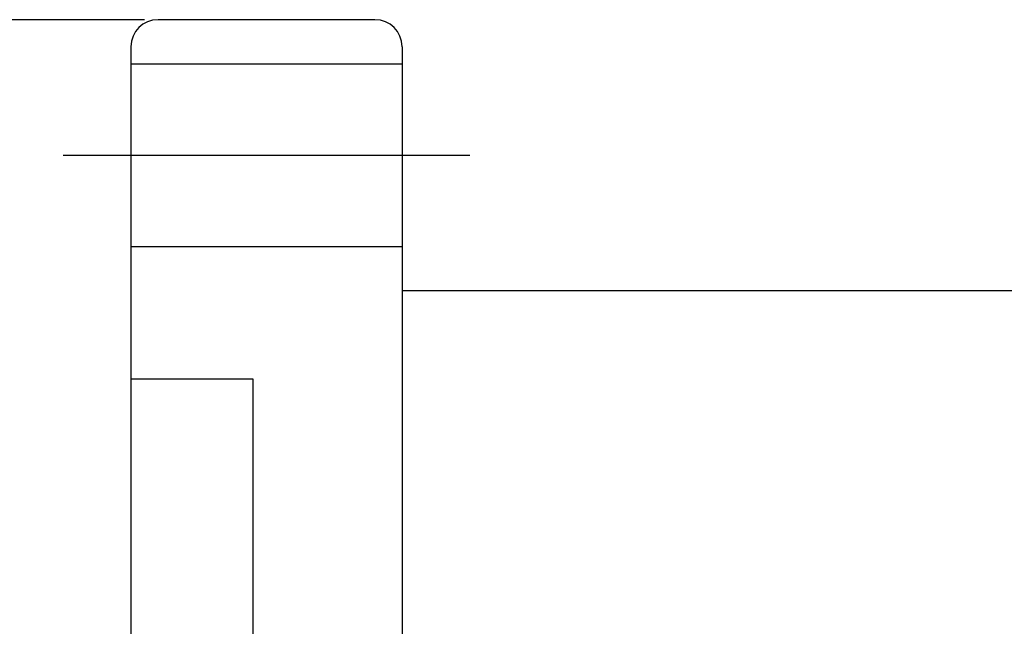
# Model space of a CAD drawing. Extents: x 3 to 2519, y -456 to 604.
# Tile 26 of 45: x 225 to 298, y 256 to 300. Entities that reach past the tile are written whole.
import ezdxf

# ---------------------------------------------------------------- set-up
doc = ezdxf.new("R2010")
doc.units = 0
doc.header["$MEASUREMENT"] = 0
doc.layers.add('DIM', color=4, linetype='CONTINUOUS')
doc.styles.add('CHN', font='SIMPLEX.shx', dxfattribs={"width": 0.7, "bigfont": 'CHINESET.shx'})
doc.dimstyles.new('CNS', dxfattribs={"dimscale": 0, "dimtxt": 4, "dimasz": 3, "dimexe": 1, "dimexo": 0.5, "dimgap": 1, "dimtad": 1, "dimdsep": 46, "dimtxsty": 'CHN', "dimcen": 0.09, "dimclrd": 256, "dimclre": 256, "dimclrt": 256, "dimadec": 0, "dimazin": 0, "dimtp": 1, "dimtm": 1, "dimtfac": 0.6, "dimtix": 1, "dimtmove": 2, "dimatfit": 3, "dimfxl": 1, "dimtvp": 0.85, "dimtolj": 1, "dimarcsym": 0})

# ---------------------------------------------------------------- blocks, each defined once
blk = doc.blocks.new('*D4')
at = {"layer": 'DIM', "color": 7, "lineweight": -2, "transparency": 16777216}
for p, q in [((234.352, 300.423), (213.382, 300.423)), ((215.382, 295.423), (215.382, 170.423)), ((234.352, 165.423), (213.382, 165.423))]:
    blk.add_line(p, q, dxfattribs=at)
at = {"layer": 'DIM', "color": 7, "transparency": 16777216}
for points in [[(214.549, 295.423), (216.216, 295.423), (215.382, 300.423)], [(214.549, 170.423), (216.216, 170.423), (215.382, 165.423)]]:
    blk.add_solid(points, dxfattribs=at)
at = {"layer": 'DIM', "color": 7, "transparency": 16777216, "insert": (210.482, 232.923), "char_height": 7, "attachment_point": 5, "rotation": 90, "style": 'CHN'}
blk.add_mtext('\\A1;%%c135', dxfattribs=at)

msp = doc.modelspace()

# ---------------------------------------------------------------- linework, layer by layer
at = {"layer": 'DIM', "color": 7}
for p, q in [((251.352, 300.423), (235.352, 300.423)), ((233.352, 298.423), (233.352, 167.423)), ((253.352, 298.423), (253.352, 167.423)), ((233.352, 297.173), (253.352, 297.173)), ((228.352, 290.423), (258.352, 290.423)), ((233.352, 283.673), (253.352, 283.673)), ((253.352, 280.423), (382.352, 280.423)), ((233.352, 273.923), (242.352, 273.923)), ((242.352, 273.923), (242.352, 191.923))]:
    msp.add_line(p, q, dxfattribs=at)
for centre, start, end in [((235.352, 298.423), 90, 180), ((251.352, 298.423), 0, 90)]:
    msp.add_arc(centre, 2, start, end, dxfattribs=at)

# ---------------------------------------------------------------- dimensions: what is measured, and where the dimension line sits
dim = msp.add_linear_dim(base=(215.382, 165.423), p1=(235.352, 300.423), p2=(235.352, 165.423), angle=90, text='%%c<>', dimstyle='CNS', override={"dimscale": 2, "dimtxt": 3.5, "dimasz": 2.5, "dimgap": 0.7, "dimclrd": 7, "dimclre": 7, "dimclrt": 7, "dimtmove": 0}, dxfattribs=at)
dim.commit()
dim.dimension.update_dxf_attribs({"geometry": '*D4', "text_midpoint": (210.482, 232.923)})

doc.saveas('drawing.dxf')
